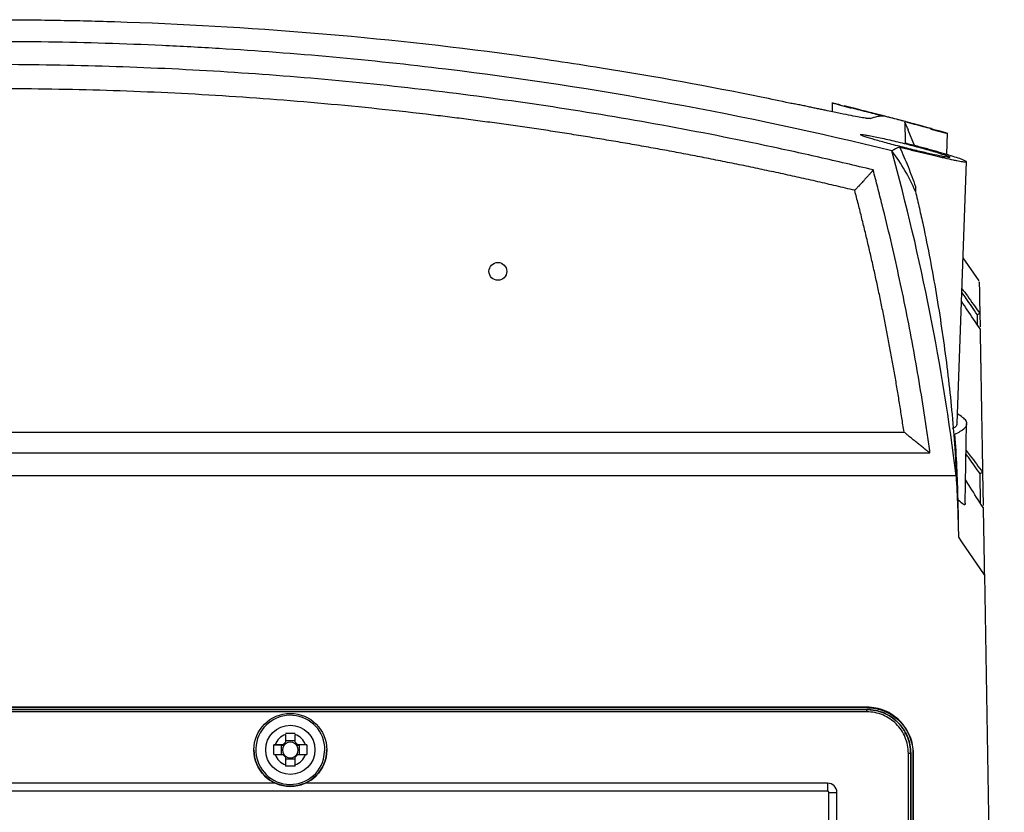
# Model space of a CAD drawing. Header units: millimetres. Extents: x 15231 to 16570, y 10019 to 11489.
# Tile 33 of 206: x 16019 to 16126, y 10417 to 10503. Entities that reach past the tile are written whole.
import ezdxf

# ---------------------------------------------------------------- set-up
doc = ezdxf.new("R2010")
doc.units = ezdxf.units.MM

msp = doc.modelspace()

# ---------------------------------------------------------------- linework, layer by layer
at = {"color": 7, "linetype": 'Continuous', "lineweight": 25}
for p, q in [((16107.3, 10493.62), (16107.29, 10492.62)), ((16109.39, 10492.99), (16108.12, 10493.33)), ((16116.2, 10488.96), (16115.54, 10490.63)), ((16119.67, 10490.27), (16118.03, 10490.71)), ((16110.49, 10490.04), (16110.37, 10490.12)), ((16119.73, 10487.98), (16119.78, 10490.33)), ((16120.85, 10458.8), (16121.85, 10487.22)), ((16123.23, 10474.29), (16121.48, 10476.78)), ((16123.05, 10469.48), (16123.03, 10470.61)), ((16123.29, 10470.76), (16123.32, 10469.29)), ((16121.72, 10450.12), (16121.87, 10458.81)), ((15917.02, 10457.88), (16115.08, 10457.88)), ((15914.2, 10455.62), (16117.89, 10455.62)), ((16123.38, 10450.13), (16123.32, 10453.36)), ((16123.59, 10453.51), (16123.59, 10453.51)), ((16123.59, 10453.51), (16123.66, 10449.9)), ((16120.74, 10453.12), (16016.05, 10453.12)), ((16120.74, 10453.13), (16120.76, 10453.13)), ((16121.36, 10445.97), (16121.02, 10446.48)), ((16123.79, 10442.4), (16121.36, 10445.97)), ((16123.79, 10442.4), (16125.95, 10318.48)), ((16111.05, 10428.04), (15921.05, 10428.04)), ((15921.05, 10427.99), (16111.05, 10427.99)), ((15921.05, 10427.78), (16111.05, 10427.78)), ((16111.05, 10427.99), (16111.05, 10428.04)), ((16111.05, 10427.53), (16111.05, 10427.78)), ((16111.05, 10427.53), (15921.05, 10427.53)), ((16048.03, 10425.06), (16048.03, 10424.25)), ((16049.06, 10424.38), (16048.03, 10424.38)), ((16049.06, 10424.25), (16049.06, 10425.06)), ((16115.27, 10425.12), (16115.15, 10425.29)), ((16115.22, 10425.31), (16115.22, 10425.31)), ((16044.6, 10423.41), (16044.6, 10423.4)), ((16046.77, 10423.94), (16047.56, 10423.92)), ((16047.73, 10423.95), (16046.92, 10423.95)), ((16047.56, 10423.92), (16047.87, 10423.92)), ((16047.56, 10423.92), (16047.56, 10422.92)), ((16049.22, 10423.92), (16049.53, 10423.92)), ((16050.18, 10423.95), (16049.37, 10423.95)), ((16050.33, 10423.94), (16049.53, 10423.92)), ((16049.53, 10422.92), (16049.53, 10423.92)), ((16052.16, 10422.4), (16052.3, 10423.41)), ((16052.5, 10423.4), (16052.5, 10423.41)), ((16046.92, 10422.92), (16047.73, 10422.92)), ((16048.03, 10422.61), (16048.03, 10421.8)), ((16048.03, 10422.42), (16049.06, 10422.42)), ((16049.06, 10421.8), (16049.06, 10422.61)), ((16049.37, 10422.92), (16050.18, 10422.92)), ((16115.55, 10328.03), (16115.55, 10423.03)), ((16115.8, 10423.02), (16115.8, 10328.02)), ((16115.8, 10328.02), (16115.8, 10423.02)), ((16115.8, 10423.02), (16115.8, 10423.02)), ((16115.8, 10423.02), (16115.82, 10423)), ((16115.82, 10328), (16115.82, 10423)), ((16116.05, 10422.99), (16116.05, 10327.99)), ((16116.05, 10422.99), (16116.1, 10422.99)), ((16116.1, 10327.99), (16116.1, 10422.99)), ((16046.94, 10419.79), (15985.16, 10419.79)), ((16106.8, 10419.79), (16050.16, 10419.79)), ((16106.8, 10419.79), (16106.8, 10418.92)), ((16106.8, 10418.92), (15925.29, 10418.92)), ((16106.94, 10332.26), (16106.94, 10418.78)), ((16107.81, 10411.81), (16107.81, 10418.79))]:
    msp.add_line(p, q, dxfattribs=at)
for centre, radius in [((16071.05, 10475.31), 0.965), ((16048.55, 10423.41), 3.95), ((16048.55, 10423.41), 2.67)]:
    msp.add_circle(centre, radius, dxfattribs=at)
for centre, radius, start, end in [((16015.31, 10116.38), 388.25, 74.6554, 76.0993), ((16048.55, 10423.41), 3.75, 359.9984, 344.3494), ((16048.55, 10423.43), 1.71, 107.5439, 162.4473), ((16048.55, 10423.43), 1.71, 17.5527, 72.4561), ((16048.55, 10423.4), 3.95, 180.0064, 359.9936), ((16048.55, 10423.4), 0.851, 142.7538, 217.2462), ((16048.55, 10423.43), 0.969, 122.0879, 147.9034), ((16048.55, 10423.4), 0.851, 127.2367, 142.7545), ((16048.55, 10423.4), 0.851, 52.764, 127.236), ((16048.55, 10423.43), 0.969, 32.0966, 57.9121), ((16048.55, 10423.4), 0.851, 37.2455, 52.7633), ((16048.55, 10423.4), 0.851, 322.7538, 37.2462), ((16048.55, 10423.43), 1.71, 197.5527, 252.4561), ((16048.55, 10423.43), 0.969, 212.0966, 237.9121), ((16048.55, 10423.4), 0.851, 217.2455, 232.7633), ((16048.55, 10423.4), 0.851, 232.764, 307.236), ((16048.55, 10423.43), 1.71, 287.5439, 342.4473), ((16048.55, 10423.43), 0.969, 302.0879, 327.9034), ((16048.55, 10423.4), 0.851, 307.2367, 322.7545), ((16115.61, 10419.37), 3.66, 87.0505, 90.9671), ((16106.8, 10418.79), 1, 0.0044, 90.0044), ((16106.8, 10418.78), 0.138, 0.0044, 90.0044), ((16107.04, 10452.4), 33.62, 269.8393, 271.3153)]:
    msp.add_arc(centre, radius, start, end, dxfattribs=at)
for points, knots in [([(15928.87, 10493.48), (15928.87, 10493.48), (15929.05, 10493.52), (15930.27, 10493.78), (15936.14, 10495.01), (15944.09, 10496.49), (15969.23, 10500.49), (15992.41, 10502.44), (16016.04, 10502.63), (16022.79, 10502.58), (16041.82, 10502.13), (16061.71, 10500.47), (16085.01, 10497.03), (16094.98, 10495.21), (16101.83, 10493.78), (16103.04, 10493.52), (16103.23, 10493.48)], [0.0831025, 0.0831025, 0.0831025, 0.0831025, 0.0831028, 0.085856, 0.101481, 0.1717935, 0.2030435, 0.4686685, 0.4999594, 0.5311685, 0.5624185, 0.7655435, 0.8124185, 0.898356, 0.913981, 0.916816, 0.916816, 0.916816, 0.916816]), ([(16113.76, 10488.38), (16097.8, 10492.3), (16081.68, 10495.26), (16057.25, 10498.23), (16049.07, 10498.98), (16038.78, 10499.6), (16036.72, 10499.71), (16032.61, 10499.9), (16030.55, 10499.98), (16024.38, 10500.17), (16020.26, 10500.23), (16007.92, 10500.23), (15999.7, 10499.99), (15987.38, 10499.24), (15983.27, 10498.93), (15975.06, 10498.19), (15970.96, 10497.76), (15950.53, 10495.28), (15934.35, 10492.32), (15918.34, 10488.38)], [0, 0, 0, 0, 0.25, 0.25, 0.375, 0.375, 0.40625, 0.40625, 0.4375, 0.4375, 0.5, 0.5, 0.625, 0.625, 0.6875, 0.6875, 0.75, 0.75, 1, 1, 1, 1]), ([(16111.73, 10486.31), (16110.75, 10486.55), (16109.77, 10486.78), (16107.81, 10487.24), (16104.87, 10487.92), (16098, 10489.42), (16084.2, 10492.12), (16072.28, 10493.91), (16060.31, 10495.34), (16056.3, 10495.76), (16048.28, 10496.48), (16044.26, 10496.78), (16036.2, 10497.26), (16032.17, 10497.44), (16024.11, 10497.68), (16020.07, 10497.74), (15999.93, 10497.74), (15983.88, 10496.78), (15963.92, 10494.4), (15959.93, 10493.86), (15951.96, 10492.67), (15947.98, 10492.01), (15940.04, 10490.58), (15934.11, 10489.42), (15927.23, 10487.92), (15924.28, 10487.24), (15922.32, 10486.78), (15921.34, 10486.55), (15920.37, 10486.31)], [0, 0, 0, 0, 0.015625, 0.015625, 0.03125, 0.0625, 0.125, 0.25, 0.25, 0.3125, 0.3125, 0.375, 0.375, 0.4375, 0.4375, 0.5, 0.5, 0.75, 0.75, 0.8125, 0.8125, 0.875, 0.875, 0.9375, 0.96875, 0.984375, 0.984375, 1, 1, 1, 1]), ([(16109.73, 10484.11), (16109.07, 10484.26), (16107.73, 10484.58), (16105.73, 10485.04), (16103.73, 10485.49), (16101.72, 10485.93), (16099.72, 10486.36), (16097.71, 10486.78), (16095.7, 10487.19), (16093.68, 10487.59), (16091.67, 10487.98), (16089.65, 10488.36), (16087.64, 10488.73), (16085.62, 10489.09), (16083.6, 10489.43), (16081.57, 10489.77), (16079.55, 10490.1), (16077.52, 10490.42), (16075.49, 10490.73), (16073.46, 10491.02), (16071.43, 10491.31), (16069.4, 10491.58), (16067.36, 10491.85), (16065.32, 10492.11), (16060.05, 10492.74), (16051.51, 10493.62), (16039.71, 10494.49), (16027.88, 10495.01), (16016.05, 10495.18), (16004.24, 10495.01), (15992.44, 10494.49), (15980.67, 10493.63), (15971.52, 10492.69), (15965.01, 10491.89), (15961.1, 10491.37), (15957.19, 10490.82), (15953.3, 10490.22), (15949.41, 10489.59), (15945.52, 10488.92), (15941.65, 10488.22), (15937.78, 10487.47), (15933.91, 10486.69), (15930.05, 10485.87), (15926.2, 10485.01), (15923.64, 10484.41), (15922.36, 10484.11)], [0, 0, 0, 0, 0.010867, 0.021732, 0.032593, 0.043451, 0.054308, 0.065162, 0.076014, 0.086865, 0.097714, 0.108563, 0.119411, 0.130258, 0.141105, 0.151953, 0.162801, 0.173649, 0.184499, 0.19535, 0.206202, 0.217057, 0.227913, 0.238772, 0.249633, 0.312264, 0.374835, 0.437401, 0.500018, 0.562473, 0.62488, 0.687295, 0.74977, 0.770635, 0.791491, 0.81234, 0.833184, 0.854025, 0.874865, 0.895707, 0.916551, 0.937401, 0.958257, 0.979123, 1, 1, 1, 1]), ([(16111.43, 10491.89), (16111.42, 10491.89), (16111.41, 10491.88), (16111.38, 10491.88), (16111.33, 10491.88), (16111.28, 10491.88), (16111.22, 10491.89), (16111.14, 10491.89), (16111.06, 10491.9), (16110.97, 10491.92), (16110.73, 10491.95), (16110.27, 10492.03), (16109.37, 10492.2), (16108.23, 10492.43), (16107.13, 10492.65), (16106.31, 10492.83), (16105.83, 10492.93), (16105.34, 10493.03), (16104.84, 10493.14), (16104.31, 10493.25), (16103.78, 10493.36), (16103.41, 10493.44), (16103.23, 10493.48)], [0, 0, 0, 0, 0.028645, 0.05702, 0.085139, 0.113018, 0.140672, 0.168118, 0.195372, 0.222452, 0.249374, 0.376927, 0.499408, 0.626288, 0.749104, 0.78533, 0.821246, 0.85696, 0.892582, 0.928222, 0.963992, 1, 1, 1, 1]), ([(16108.14, 10493.37), (16108.06, 10493.39), (16107.56, 10493.52), (16107.44, 10493.55), (16107.33, 10493.57)], [0, 0, 0, 0, 0.158178, 1, 1, 1, 1]), ([(16107.37, 10493.56), (16107.37, 10493.56), (16107.37, 10493.56), (16108.11, 10493.37), (16109.41, 10493.05), (16111.08, 10492.62), (16112.31, 10492.31), (16112.86, 10492.16)], [0, 0, 0, 0, 0.145319, 0.361027, 0.580805, 0.809131, 1, 1, 1, 1]), ([(16118.05, 10490.79), (16118.07, 10490.79), (16118.12, 10490.77), (16117.57, 10490.92), (16116.6, 10491.18), (16115.24, 10491.55), (16113.64, 10491.97), (16111.98, 10492.4), (16110.45, 10492.79), (16109.31, 10493.08), (16108.64, 10493.25), (16108.62, 10493.25), (16108.61, 10493.25)], [0, 0, 0, 0, 0.068007, 0.168895, 0.271065, 0.37636, 0.485233, 0.596573, 0.708133, 0.817603, 0.923748, 1, 1, 1, 1]), ([(16115.18, 10491.56), (16115.85, 10491.38), (16117.21, 10491.02), (16118.73, 10490.6), (16119.62, 10490.36), (16119.67, 10490.34), (16119.69, 10490.34)], [0, 0, 0, 0, 0.282977, 0.566329, 0.838764, 1, 1, 1, 1]), ([(16115.56, 10490.64), (16115.53, 10490.71), (16115.41, 10490.99), (16115.28, 10491.29), (16115.18, 10491.51)], [0, 0, 0, 0, 0.254988, 1, 1, 1, 1]), ([(16115.24, 10489.21), (16115.24, 10489.25), (16115.23, 10489.96), (16115.2, 10491.02), (16115.19, 10491.35), (16115.18, 10491.51)], [0, 0, 0, 0, 0.033727, 0.525286, 1, 1, 1, 1]), ([(16110.33, 10490.15), (16110.36, 10490.16), (16110.41, 10490.16), (16110.57, 10490.15), (16110.68, 10490.14), (16110.96, 10490.1), (16111.12, 10490.07), (16111.5, 10490), (16111.72, 10489.96), (16112.18, 10489.86), (16112.43, 10489.81), (16112.96, 10489.7), (16113.24, 10489.63), (16113.82, 10489.5), (16114.11, 10489.43), (16114.72, 10489.28), (16115.02, 10489.21), (16115.63, 10489.05), (16115.94, 10488.97), (16116.53, 10488.82), (16116.82, 10488.74), (16117.38, 10488.58), (16117.66, 10488.51), (16118.16, 10488.36), (16118.4, 10488.29), (16118.84, 10488.16), (16119.04, 10488.09), (16119.39, 10487.98), (16119.55, 10487.93), (16119.74, 10487.86), (16119.79, 10487.84), (16119.89, 10487.8), (16119.93, 10487.78), (16120.04, 10487.73), (16120.08, 10487.71), (16120.09, 10487.69)], [0, 0, 0, 0, 0.0625, 0.0625, 0.125, 0.125, 0.1875, 0.1875, 0.25, 0.25, 0.3125, 0.3125, 0.375, 0.375, 0.4375, 0.4375, 0.5, 0.5, 0.5625, 0.5625, 0.625, 0.625, 0.6875, 0.6875, 0.75, 0.75, 0.8125, 0.8125, 0.875, 0.875, 0.90625, 0.90625, 0.9375, 0.9375, 1, 1, 1, 1]), ([(16120.06, 10487.69), (16120.03, 10487.67), (16119.96, 10487.65), (16119.23, 10487.78), (16118.1, 10488.02), (16116.63, 10488.36), (16114.97, 10488.77), (16113.31, 10489.2), (16111.86, 10489.6), (16110.9, 10489.88), (16110.6, 10490), (16110.49, 10490.04)], [0, 0, 0, 0, 0.09799, 0.2095335, 0.3219855, 0.4374167, 0.5565881, 0.6786791, 0.8015973, 0.922904, 1, 1, 1, 1]), ([(16114.6, 10488.8), (16115.03, 10488.69), (16115.46, 10488.58), (16116.1, 10488.42), (16116.31, 10488.37), (16116.74, 10488.26), (16116.95, 10488.21), (16117.58, 10488.06), (16117.98, 10487.96), (16118.57, 10487.83), (16118.76, 10487.78), (16119.13, 10487.7), (16119.3, 10487.66), (16119.82, 10487.54), (16120.13, 10487.47), (16120.55, 10487.38), (16120.69, 10487.36), (16120.93, 10487.31), (16121.04, 10487.29), (16121.25, 10487.25), (16121.34, 10487.24), (16121.5, 10487.21), (16121.57, 10487.2), (16121.75, 10487.19), (16121.82, 10487.19), (16121.86, 10487.21), (16121.83, 10487.24), (16121.69, 10487.32), (16121.56, 10487.37), (16121.24, 10487.5), (16121.03, 10487.57), (16120.54, 10487.73), (16120.26, 10487.82), (16119.79, 10487.96), (16119.63, 10488.01), (16119.28, 10488.11), (16119.11, 10488.17), (16118.56, 10488.33), (16118.17, 10488.43), (16117.57, 10488.6), (16117.36, 10488.66), (16116.95, 10488.77), (16116.74, 10488.82), (16116.1, 10488.99), (16115.67, 10489.1), (16115.24, 10489.21)], [0, 0, 0, 0, 0.0625, 0.0625, 0.09375, 0.09375, 0.125, 0.125, 0.1875, 0.1875, 0.21875, 0.21875, 0.25, 0.25, 0.3125, 0.3125, 0.34375, 0.34375, 0.375, 0.375, 0.40625, 0.40625, 0.4375, 0.4375, 0.5, 0.5, 0.5625, 0.5625, 0.625, 0.625, 0.6875, 0.6875, 0.75, 0.75, 0.78125, 0.78125, 0.8125, 0.8125, 0.875, 0.875, 0.90625, 0.90625, 0.9375, 0.9375, 1, 1, 1, 1]), ([(16114.6, 10488.8), (16114.92, 10488.09), (16115.23, 10487.39), (16115.8, 10485.95), (16116.07, 10485.23), (16116.32, 10484.5)], [0, 0, 0, 0, 0.5, 0.5, 1, 1, 1, 1]), ([(16116.32, 10483.99), (16115.99, 10484.76), (16115.23, 10486.26), (16114.28, 10487.69), (16113.76, 10488.38)], [0, 0, 0, 0, 0.502897, 1, 1, 1, 1]), ([(16111.73, 10486.31), (16111.72, 10486.3), (16111.71, 10486.29), (16111.69, 10486.26), (16111.66, 10486.22), (16111.62, 10486.18), (16111.57, 10486.11), (16111.49, 10486.01), (16111.35, 10485.86), (16111.15, 10485.63), (16110.96, 10485.42), (16110.77, 10485.21), (16110.63, 10485.06), (16110.48, 10484.89), (16110.33, 10484.73), (16110.19, 10484.58), (16110.05, 10484.44), (16109.93, 10484.31), (16109.83, 10484.2), (16109.76, 10484.14), (16109.73, 10484.11)], [0, 0, 0, 0, 0.019831, 0.042309, 0.067527, 0.095474, 0.126047, 0.183791, 0.25096, 0.360252, 0.500758, 0.534612, 0.624604, 0.694348, 0.74858, 0.817306, 0.873998, 0.923676, 0.965496, 1, 1, 1, 1]), ([(16117.89, 10455.62), (16117.81, 10456.26), (16117.72, 10456.91), (16117.53, 10458.2), (16117.44, 10458.85), (16117.14, 10460.78), (16116.52, 10464.65), (16115.34, 10471.07), (16113.95, 10477.45), (16112.88, 10481.89), (16112.39, 10483.78), (16112.15, 10484.73), (16112.06, 10485.05), (16111.9, 10485.68), (16111.81, 10486), (16111.73, 10486.31)], [0, 0, 0, 0, 0.0625, 0.0625, 0.125, 0.125, 0.25, 0.5, 0.75, 0.875, 0.9375, 0.9375, 0.96875, 0.96875, 1, 1, 1, 1]), ([(16115.08, 10457.88), (16115, 10458.4), (16114.84, 10459.44), (16114.6, 10461), (16114.34, 10462.55), (16114.08, 10464.1), (16113.81, 10465.66), (16113.52, 10467.2), (16113.23, 10468.75), (16112.92, 10470.3), (16112.61, 10471.84), (16112.28, 10473.38), (16111.95, 10474.92), (16111.61, 10476.45), (16111.25, 10477.99), (16110.89, 10479.52), (16110.51, 10481.05), (16110.13, 10482.58), (16109.86, 10483.6), (16109.73, 10484.11)], [0, 0, 0, 0, 0.058873, 0.117728, 0.176567, 0.235392, 0.294206, 0.353011, 0.41181, 0.470606, 0.5294, 0.588195, 0.646994, 0.705799, 0.764612, 0.823437, 0.882275, 0.941128, 1, 1, 1, 1]), ([(16116.32, 10483.99), (16116.47, 10483.38), (16116.61, 10482.77), (16116.88, 10481.54), (16117.02, 10480.93), (16117.41, 10479.09), (16117.66, 10477.85), (16118.37, 10474.15), (16118.79, 10471.66), (16119.52, 10466.67), (16119.84, 10464.16), (16120.23, 10460.4), (16120.34, 10459.14), (16120.5, 10457.25), (16120.55, 10456.62), (16120.64, 10455.36), (16120.68, 10454.73), (16120.72, 10454.09)], [0, 0, 0, 0, 0.0625, 0.0625, 0.125, 0.125, 0.25, 0.25, 0.5, 0.5, 0.75, 0.75, 0.875, 0.875, 0.9375, 0.9375, 1, 1, 1, 1]), ([(16123.23, 10474.15), (16123.23, 10474.17), (16123.23, 10474.23), (16123.25, 10473.22), (16123.28, 10471.58), (16123.29, 10470.76)], [0, 0, 0, 0, 0.172029, 0.586063, 1, 1, 1, 1]), ([(16123.03, 10470.61), (16122.62, 10471.2), (16122.05, 10472.03), (16121.51, 10472.82), (16121.35, 10473.04)], [0, 0, 0, 0, 0.7138018, 1, 1, 1, 1]), ([(16121.36, 10473.43), (16121.56, 10473.17), (16122.18, 10472.31), (16122.84, 10471.4), (16123.29, 10470.76)], [0, 0, 0, 0, 0.3054821, 1, 1, 1, 1]), ([(16123.32, 10469.08), (16123.32, 10469.08), (16122.85, 10469.77), (16122.17, 10470.79), (16121.52, 10471.76), (16121.32, 10472.07)], [0, 0, 0, 0, 0.0000157, 0.6827148, 1, 1, 1, 1]), ([(16123.29, 10470.76), (16123.29, 10470.75), (16123.27, 10470.73), (16123.17, 10470.67), (16123.11, 10470.64), (16123.03, 10470.61)], [0, 0, 0, 0, 0.5, 0.5, 1, 1, 1, 1]), ([(16123.32, 10469.08), (16123.32, 10468.97), (16123.33, 10468.75), (16123.33, 10468.41), (16123.34, 10468.06), (16123.35, 10467.7), (16123.35, 10467.33), (16123.36, 10466.95), (16123.37, 10466.56), (16123.37, 10466.16), (16123.38, 10465.75), (16123.39, 10465.33), (16123.39, 10464.9), (16123.4, 10464.45), (16123.41, 10464), (16123.42, 10463.54), (16123.43, 10463.07), (16123.44, 10462.43), (16123.45, 10461.6), (16123.47, 10460.57), (16123.49, 10459.49), (16123.51, 10458.38), (16123.53, 10457.22), (16123.55, 10456.03), (16123.57, 10454.8), (16123.59, 10453.94), (16123.59, 10453.51)], [0, 0, 0, 0, 0.031233, 0.062465, 0.093696, 0.124926, 0.156156, 0.187386, 0.218616, 0.249847, 0.281078, 0.31231, 0.343544, 0.374779, 0.406016, 0.437255, 0.468497, 0.499741, 0.56229, 0.624831, 0.687364, 0.749893, 0.812419, 0.874944, 0.93747, 1, 1, 1, 1]), ([(16120.6, 10457.64), (16121, 10457.85), (16121.86, 10458.32), (16122.03, 10459.11), (16121.27, 10459.6), (16120.89, 10459.84)], [0, 0, 0, 0, 0.306888, 0.654138, 1, 1, 1, 1]), ([(16120.81, 10458.8), (16120.8, 10458.67), (16120.79, 10458.48), (16120.42, 10458.31), (16120.29, 10458.26)], [0, 0, 0, 0, 0.657453, 1, 1, 1, 1]), ([(16117.89, 10455.62), (16117.89, 10455.62), (16117.88, 10455.63), (16117.85, 10455.64), (16117.81, 10455.67), (16117.77, 10455.7), (16117.71, 10455.74), (16117.63, 10455.8), (16117.51, 10455.9), (16117.35, 10456.02), (16117.17, 10456.16), (16116.94, 10456.34), (16116.7, 10456.54), (16116.45, 10456.74), (16116.27, 10456.89), (16116.08, 10457.04), (16115.88, 10457.21), (16115.68, 10457.37), (16115.5, 10457.52), (16115.34, 10457.66), (16115.2, 10457.78), (16115.11, 10457.85), (16115.08, 10457.88)], [0, 0, 0, 0, 0.015233, 0.032665, 0.05243, 0.074583, 0.099119, 0.125979, 0.183272, 0.251163, 0.309519, 0.376431, 0.500669, 0.563066, 0.624612, 0.688344, 0.74885, 0.816974, 0.874267, 0.923077, 0.964894, 1, 1, 1, 1]), ([(16120.73, 10454.09), (16120.72, 10454.13), (16120.68, 10455.35), (16120.64, 10456.51), (16120.6, 10457.64)], [0, 0, 0, 0, 0.033817, 1, 1, 1, 1]), ([(16121.82, 10455.88), (16121.97, 10455.69), (16122.55, 10454.94), (16123.15, 10454.12), (16123.59, 10453.51)], [0, 0, 0, 0, 0.253977, 1, 1, 1, 1]), ([(16123.32, 10453.36), (16122.93, 10453.93), (16122.42, 10454.65), (16121.92, 10455.33), (16121.82, 10455.47)], [0, 0, 0, 0, 0.782187, 1, 1, 1, 1]), ([(16120.74, 10453.12), (16120.74, 10453.24), (16120.73, 10453.35), (16120.73, 10453.46), (16120.73, 10453.67), (16120.72, 10453.88), (16120.72, 10454.09)], [0.001151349, 0.001151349, 0.001151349, 0.001151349, 0.002415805, 0.002415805, 0.002415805, 0.004831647, 0.004831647, 0.004831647, 0.004831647]), ([(16123.59, 10453.51), (16123.59, 10453.5), (16123.56, 10453.48), (16123.47, 10453.42), (16123.4, 10453.39), (16123.32, 10453.36)], [0, 0, 0, 0, 0.5, 0.5, 1, 1, 1, 1]), ([(16123.66, 10449.69), (16123.18, 10450.43), (16122.53, 10451.44), (16121.93, 10452.42), (16121.77, 10452.68)], [0, 0, 0, 0, 0.735438, 1, 1, 1, 1]), ([(16121.02, 10446.48), (16121, 10447.17), (16120.99, 10447.86), (16120.97, 10449.22), (16120.96, 10449.89), (16120.94, 10450.54)], [0, 0, 0, 0, 0.5, 0.5, 1, 1, 1, 1]), ([(16120.94, 10450.54), (16121.14, 10450.36), (16121.55, 10450), (16121.77, 10449.97), (16121.72, 10450.18), (16121.71, 10450.19)], [0, 0, 0, 0, 0.473856, 0.961853, 1, 1, 1, 1]), ([(16123.66, 10449.69), (16123.66, 10449.46), (16123.67, 10449), (16123.68, 10448.31), (16123.7, 10447.6), (16123.71, 10446.88), (16123.72, 10446.16), (16123.73, 10445.43), (16123.75, 10444.68), (16123.76, 10443.93), (16123.77, 10443.17), (16123.78, 10442.66), (16123.79, 10442.4)], [0, 0, 0, 0, 0.100005, 0.200007, 0.300006, 0.400004, 0.5, 0.599997, 0.699995, 0.799994, 0.899995, 1, 1, 1, 1]), ([(16116.1, 10422.99), (16116.1, 10423.32), (16116.07, 10423.65), (16115.94, 10424.29), (16115.84, 10424.61), (16115.59, 10425.22), (16115.43, 10425.51), (16115.16, 10425.92), (16115.06, 10426.06), (16114.85, 10426.31), (16114.74, 10426.44), (16114.39, 10426.79), (16114.13, 10427), (16113.59, 10427.37), (16113.29, 10427.53), (16112.68, 10427.78), (16112.37, 10427.87), (16111.71, 10428), (16111.38, 10428.04), (16111.05, 10428.04)], [0, 0, 0, 0, 0.125, 0.125, 0.25, 0.25, 0.375, 0.375, 0.4375, 0.4375, 0.5, 0.5, 0.625, 0.625, 0.75, 0.75, 0.875, 0.875, 1, 1, 1, 1]), ([(16111.05, 10427.99), (16111.7, 10427.99), (16112.36, 10427.86), (16113.57, 10427.35), (16114.12, 10426.98), (16115.05, 10426.06), (16115.42, 10425.5), (16115.92, 10424.29), (16116.05, 10423.64), (16116.05, 10422.99)], [1.570796, 1.570796, 1.570796, 1.570796, 1.963495, 1.963495, 2.356194, 2.356194, 2.748894, 2.748894, 3.141593, 3.141593, 3.141593, 3.141593]), ([(16111.05, 10427.78), (16111.2, 10427.78), (16111.36, 10427.77), (16111.67, 10427.74), (16111.82, 10427.72), (16112.28, 10427.63), (16112.58, 10427.54), (16113.15, 10427.3), (16113.43, 10427.15), (16113.94, 10426.81), (16114.19, 10426.61), (16114.62, 10426.17), (16114.82, 10425.93), (16115.17, 10425.41), (16115.32, 10425.14), (16115.56, 10424.57), (16115.65, 10424.26), (16115.77, 10423.65), (16115.8, 10423.34), (16115.8, 10423.02)], [0, 0, 0, 0, 0.0625, 0.0625, 0.125, 0.125, 0.25, 0.25, 0.375, 0.375, 0.5, 0.5, 0.625, 0.625, 0.75, 0.75, 0.875, 0.875, 1, 1, 1, 1]), ([(16115.8, 10423.02), (16115.8, 10423.64), (16115.68, 10424.26), (16115.32, 10425.13), (16115.18, 10425.4), (16114.83, 10425.92), (16114.63, 10426.16), (16114.19, 10426.6), (16113.95, 10426.8), (16113.43, 10427.15), (16113.16, 10427.29), (16112.3, 10427.65), (16111.67, 10427.78), (16111.05, 10427.78)], [0, 0, 0, 0, 0.25, 0.25, 0.375, 0.375, 0.5, 0.5, 0.625, 0.625, 0.75, 0.75, 1, 1, 1, 1]), ([(16115.55, 10423.03), (16115.55, 10423.33), (16115.52, 10423.62), (16115.41, 10424.2), (16115.32, 10424.48), (16115.09, 10425.03), (16114.95, 10425.29), (16114.63, 10425.78), (16114.44, 10426.01), (16114.02, 10426.42), (16113.79, 10426.61), (16113.3, 10426.94), (16113.04, 10427.08), (16112.5, 10427.3), (16112.21, 10427.39), (16111.64, 10427.5), (16111.34, 10427.53), (16111.05, 10427.53)], [0, 0, 0, 0, 0.125, 0.125, 0.25, 0.25, 0.375, 0.375, 0.5, 0.5, 0.625, 0.625, 0.75, 0.75, 0.875, 0.875, 1, 1, 1, 1])]:
    msp.add_open_spline(points, degree=3, knots=knots, dxfattribs=at)
for points in [[(16111.43, 10491.89), (16112.01, 10492.12), (16112.49, 10492.21), (16112.86, 10492.16)], [(16114.6, 10488.8), (16114.31, 10488.67), (16114.03, 10488.53), (16113.76, 10488.38)], [(16120.74, 10453.12), (16119.26, 10465.03), (16116.93, 10476.81), (16113.76, 10488.38)], [(16116.32, 10484.5), (16116.32, 10484.34), (16116.32, 10484.17), (16116.32, 10483.99)], [(16120.94, 10450.54), (16120.89, 10452.92), (16120.77, 10455.28), (16120.6, 10457.64)], [(16121.02, 10446.48), (16120.97, 10448.7), (16120.88, 10450.92), (16120.76, 10453.13)], [(16048.03, 10425.21), (16048.37, 10425.23), (16048.72, 10425.23), (16049.06, 10425.21)], [(16046.77, 10422.91), (16046.74, 10423.25), (16046.74, 10423.61), (16046.77, 10423.94)], [(16046.92, 10423.95), (16046.87, 10423.95), (16046.82, 10423.94), (16046.77, 10423.94)], [(16047.73, 10423.95), (16047.77, 10423.94), (16047.82, 10423.93), (16047.87, 10423.92)], [(16049.37, 10423.95), (16049.32, 10423.94), (16049.27, 10423.93), (16049.22, 10423.92)], [(16050.33, 10423.94), (16050.28, 10423.94), (16050.23, 10423.95), (16050.18, 10423.95)], [(16050.33, 10423.94), (16050.35, 10423.61), (16050.35, 10423.25), (16050.33, 10422.91)], [(16046.77, 10422.91), (16046.82, 10422.91), (16046.87, 10422.92), (16046.92, 10422.92)], [(16047.73, 10422.92), (16047.77, 10422.91), (16047.82, 10422.9), (16047.87, 10422.89)], [(16049.37, 10422.92), (16049.32, 10422.91), (16049.27, 10422.9), (16049.22, 10422.89)], [(16050.18, 10422.92), (16050.23, 10422.92), (16050.28, 10422.91), (16050.33, 10422.91)], [(16048.03, 10421.8), (16048.03, 10421.75), (16048.03, 10421.7), (16048.03, 10421.65)], [(16049.06, 10421.65), (16048.72, 10421.63), (16048.37, 10421.63), (16048.03, 10421.65)], [(16049.06, 10421.65), (16049.06, 10421.7), (16049.06, 10421.75), (16049.06, 10421.8)]]:
    msp.add_open_spline(points, degree=3, dxfattribs=at)

doc.saveas('drawing.dxf')
